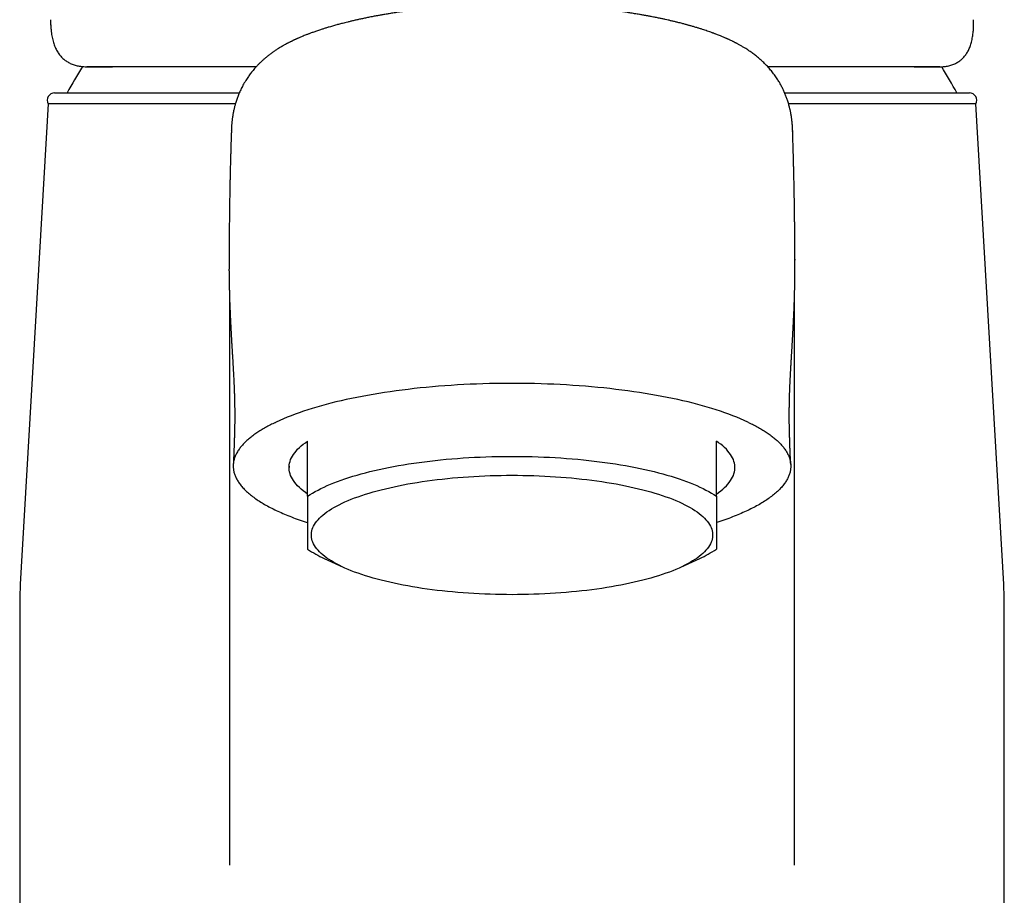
# Model space of a CAD drawing. Header units: millimetres. Extents: x 8 to 597, y 12 to 456.
# Tile 6 of 8: x 286 to 338, y 365 to 413. Entities that reach past the tile are written whole.
import ezdxf

# ---------------------------------------------------------------- set-up
doc = ezdxf.new("R2010")
doc.units = ezdxf.units.MM

msp = doc.modelspace()

# ---------------------------------------------------------------- linework, layer by layer
at = {"color": 7, "linetype": 'Continuous', "lineweight": 30}
for p, q in [((336.848, 412.515), (336.848, 412.595)), ((336.848, 412.31), (336.848, 412.335)), ((289.114, 410.062), (290.489, 410.062)), ((333.648, 410.062), (335.023, 410.062)), ((287.378, 408.653), (297.319, 408.653)), ((326.681, 408.653), (336.622, 408.653)), ((287.024, 408.066), (285.533, 382.228)), ((297.108, 408.066), (287.024, 408.066)), ((336.976, 408.066), (326.891, 408.066)), ((338.467, 382.228), (336.976, 408.066)), ((296.897, 406.654), (296.894, 406.586)), ((296.774, 399.62), (296.774, 399.173)), ((296.777, 399.678), (296.777, 399.62)), ((327.218, 399.709), (327.218, 399.663)), ((296.785, 398.033), (296.785, 367.11)), ((327.215, 367.11), (327.215, 398.032)), ((299.269, 390.925), (299.311, 390.946)), ((324.731, 390.925), (324.689, 390.946)), ((301, 386.956), (301, 389.922)), ((323, 386.956), (323, 389.922)), ((300, 388.567), (300, 388.496)), ((324, 388.496), (324, 388.567)), ((301.896, 383.604), (302.906, 383.135)), ((321.094, 383.135), (322.104, 383.604)), ((285.5, 381.077), (285.5, 335.853)), ((338.5, 335.853), (338.5, 381.077))]:
    msp.add_line(p, q, dxfattribs=at)
at = {"color": 7, "linetype": 'Continuous', "lineweight": 30, "flags": 128}
for points in [[(327.227, 399.186), (327.226, 399.275), (327.226, 399.581), (327.226, 399.709)], [(324.689, 390.946), (324.5, 391.032), (324.304, 391.118), (324.102, 391.202), (323.893, 391.285), (323.678, 391.366), (323.457, 391.446), (323.23, 391.524), (322.996, 391.6), (322.757, 391.675), (322.512, 391.749), (322.261, 391.82), (322.004, 391.89), (321.743, 391.958), (321.476, 392.024), (321.204, 392.089), (320.927, 392.151), (320.645, 392.212), (320.358, 392.27), (320.068, 392.327), (319.772, 392.382), (319.473, 392.434), (319.169, 392.485), (318.862, 392.533), (318.551, 392.579), (318.237, 392.623), (317.919, 392.665), (317.598, 392.705), (317.274, 392.742), (316.947, 392.778), (316.617, 392.811), (316.285, 392.841), (315.951, 392.87), (315.615, 392.896), (315.276, 392.919), (314.936, 392.941), (314.594, 392.96), (314.251, 392.977), (313.907, 392.991), (313.562, 393.003), (313.216, 393.012), (312.869, 393.02), (312.521, 393.024), (312.174, 393.027), (311.826, 393.027), (311.479, 393.024), (311.131, 393.02), (310.784, 393.012), (310.438, 393.003), (310.093, 392.991), (309.749, 392.977), (309.406, 392.96), (309.064, 392.941), (308.724, 392.919), (308.385, 392.896), (308.049, 392.87), (307.715, 392.841), (307.383, 392.811), (307.053, 392.778), (306.726, 392.742), (306.402, 392.705), (306.081, 392.665), (305.763, 392.623), (305.449, 392.579), (305.138, 392.533), (304.831, 392.485), (304.527, 392.434), (304.228, 392.382), (303.932, 392.327), (303.642, 392.27), (303.355, 392.212), (303.073, 392.151), (302.796, 392.089), (302.524, 392.024), (302.257, 391.958), (301.996, 391.89), (301.739, 391.82), (301.488, 391.749), (301.243, 391.675), (301.004, 391.6), (300.77, 391.524), (300.543, 391.446), (300.322, 391.366), (300.107, 391.285), (299.898, 391.202), (299.696, 391.118), (299.5, 391.032), (299.311, 390.946)], [(301, 387.07), (300.877, 387.157), (300.761, 387.245), (300.654, 387.334), (300.554, 387.424), (300.462, 387.515), (300.379, 387.606), (300.304, 387.698), (300.237, 387.791), (300.178, 387.884), (300.127, 387.977), (300.085, 388.071), (300.052, 388.165), (300.026, 388.26), (300.009, 388.354), (300.001, 388.449), (300.001, 388.543), (300.009, 388.638), (300.026, 388.732), (300.052, 388.827), (300.085, 388.921), (300.127, 389.015), (300.178, 389.108), (300.237, 389.201), (300.304, 389.294), (300.379, 389.386), (300.462, 389.477), (300.554, 389.568), (300.654, 389.658), (300.761, 389.747), (300.877, 389.835), (301, 389.922)], [(323, 387.07), (323.123, 387.157), (323.239, 387.245), (323.346, 387.334), (323.446, 387.424), (323.538, 387.515), (323.621, 387.606), (323.696, 387.698), (323.763, 387.791), (323.822, 387.884), (323.873, 387.977), (323.915, 388.071), (323.948, 388.165), (323.974, 388.26), (323.991, 388.354), (323.999, 388.449), (323.999, 388.543), (323.991, 388.638), (323.974, 388.732), (323.948, 388.827), (323.915, 388.921), (323.873, 389.015), (323.822, 389.108), (323.763, 389.201), (323.696, 389.294), (323.621, 389.386), (323.538, 389.477), (323.446, 389.568), (323.346, 389.658), (323.239, 389.747), (323.123, 389.835), (323, 389.922)], [(301, 386.956), (301.129, 387.04), (301.265, 387.124), (301.408, 387.207), (301.559, 387.288), (301.716, 387.368), (301.881, 387.448), (302.053, 387.525), (302.231, 387.602), (302.416, 387.677), (302.607, 387.75), (302.805, 387.822), (303.009, 387.893), (303.219, 387.962), (303.435, 388.029), (303.657, 388.094), (303.885, 388.158), (304.118, 388.22), (304.356, 388.28), (304.6, 388.339), (304.848, 388.395), (305.102, 388.449), (305.36, 388.502), (305.623, 388.552), (305.89, 388.601), (306.161, 388.647), (306.436, 388.691), (306.715, 388.733), (306.998, 388.773), (307.284, 388.811), (307.573, 388.846), (307.865, 388.879), (308.16, 388.91), (308.457, 388.939), (308.757, 388.965), (309.059, 388.989), (309.364, 389.011), (309.67, 389.03), (309.977, 389.047), (310.286, 389.061), (310.596, 389.073), (310.907, 389.083), (311.219, 389.09), (311.531, 389.095), (311.844, 389.098), (312.156, 389.098), (312.469, 389.095), (312.781, 389.09), (313.093, 389.083), (313.404, 389.073), (313.714, 389.061), (314.023, 389.047), (314.33, 389.03), (314.636, 389.011), (314.941, 388.989), (315.243, 388.965), (315.543, 388.939), (315.84, 388.91), (316.135, 388.879), (316.427, 388.846), (316.716, 388.811), (317.002, 388.773), (317.285, 388.733), (317.564, 388.691), (317.839, 388.647), (318.11, 388.601), (318.377, 388.552), (318.64, 388.502), (318.898, 388.449), (319.152, 388.395), (319.4, 388.339), (319.644, 388.28), (319.882, 388.22), (320.115, 388.158), (320.343, 388.094), (320.565, 388.029), (320.781, 387.962), (320.991, 387.893), (321.195, 387.822), (321.393, 387.75), (321.584, 387.677), (321.769, 387.602), (321.947, 387.525), (322.119, 387.448), (322.284, 387.368), (322.441, 387.288), (322.592, 387.207), (322.735, 387.124), (322.871, 387.04), (323, 386.956)], [(312, 381.656), (311.705, 381.657), (311.41, 381.661), (311.116, 381.667), (310.822, 381.675), (310.529, 381.686), (310.238, 381.699), (309.947, 381.715), (309.658, 381.733), (309.371, 381.753), (309.086, 381.775), (308.803, 381.8), (308.523, 381.827), (308.245, 381.857), (307.969, 381.888), (307.697, 381.922), (307.428, 381.958), (307.163, 381.996), (306.901, 382.037), (306.643, 382.079), (306.388, 382.124), (306.139, 382.17), (305.893, 382.219), (305.652, 382.27), (305.416, 382.322), (305.184, 382.377), (304.958, 382.433), (304.737, 382.491), (304.521, 382.551), (304.311, 382.613), (304.107, 382.676), (303.909, 382.741), (303.716, 382.807), (303.53, 382.875), (303.35, 382.945), (303.177, 383.016), (303.01, 383.088), (302.85, 383.162), (302.696, 383.237), (302.55, 383.313), (302.411, 383.39), (302.279, 383.469), (302.154, 383.548), (302.036, 383.629), (301.926, 383.71), (301.824, 383.792), (301.729, 383.875), (301.641, 383.959), (301.562, 384.044), (301.49, 384.129), (301.426, 384.215), (301.37, 384.301), (301.322, 384.387), (301.282, 384.474), (301.249, 384.561), (301.225, 384.649), (301.209, 384.736), (301.201, 384.824), (301.201, 384.912), (301.209, 384.999), (301.225, 385.087), (301.249, 385.175), (301.282, 385.262), (301.322, 385.349), (301.37, 385.435), (301.426, 385.521), (301.49, 385.607), (301.562, 385.692), (301.641, 385.777), (301.729, 385.86), (301.824, 385.943), (301.926, 386.026), (302.036, 386.107), (302.154, 386.188), (302.279, 386.267), (302.411, 386.345), (302.55, 386.423), (302.696, 386.499), (302.85, 386.574), (303.01, 386.648), (303.177, 386.72), (303.35, 386.791), (303.53, 386.861), (303.716, 386.929), (303.909, 386.995), (304.107, 387.06), (304.311, 387.123), (304.521, 387.185), (304.737, 387.245), (304.958, 387.303), (305.184, 387.359), (305.416, 387.414), (305.652, 387.466), (305.893, 387.517), (306.139, 387.565), (306.388, 387.612), (306.643, 387.657), (306.901, 387.699), (307.163, 387.739), (307.428, 387.778), (307.697, 387.814), (307.969, 387.848), (308.245, 387.879), (308.523, 387.909), (308.803, 387.936), (309.086, 387.96), (309.371, 387.983), (309.658, 388.003), (309.947, 388.021), (310.238, 388.037), (310.529, 388.05), (310.822, 388.06), (311.116, 388.069), (311.41, 388.075), (311.705, 388.078), (312, 388.08), (312.295, 388.078), (312.59, 388.075), (312.884, 388.069), (313.178, 388.06), (313.471, 388.05), (313.762, 388.037), (314.053, 388.021), (314.342, 388.003), (314.629, 387.983), (314.914, 387.96), (315.197, 387.936), (315.477, 387.909), (315.755, 387.879), (316.031, 387.848), (316.303, 387.814), (316.572, 387.778), (316.837, 387.739), (317.099, 387.699), (317.357, 387.657), (317.612, 387.612), (317.861, 387.565), (318.107, 387.517), (318.348, 387.466), (318.584, 387.414), (318.816, 387.359), (319.042, 387.303), (319.263, 387.245), (319.479, 387.185), (319.689, 387.123), (319.893, 387.06), (320.091, 386.995), (320.284, 386.929), (320.47, 386.861), (320.65, 386.791), (320.823, 386.72), (320.99, 386.648), (321.15, 386.574), (321.304, 386.499), (321.45, 386.423), (321.589, 386.345), (321.721, 386.267), (321.846, 386.188), (321.964, 386.107), (322.074, 386.026), (322.176, 385.943), (322.271, 385.86), (322.359, 385.777), (322.438, 385.692), (322.51, 385.607), (322.574, 385.521), (322.63, 385.435), (322.678, 385.349), (322.718, 385.262), (322.751, 385.175), (322.775, 385.087), (322.791, 384.999), (322.799, 384.912), (322.799, 384.824), (322.791, 384.736), (322.775, 384.649), (322.751, 384.561), (322.718, 384.474), (322.678, 384.387), (322.63, 384.301), (322.574, 384.215), (322.51, 384.129), (322.438, 384.044), (322.359, 383.959), (322.271, 383.875), (322.176, 383.792), (322.074, 383.71), (321.964, 383.629), (321.846, 383.548), (321.721, 383.469), (321.589, 383.39), (321.45, 383.313), (321.304, 383.237), (321.15, 383.162), (320.99, 383.088), (320.823, 383.016), (320.65, 382.945), (320.47, 382.875), (320.284, 382.807), (320.091, 382.741), (319.893, 382.676), (319.689, 382.613), (319.479, 382.551), (319.263, 382.491), (319.042, 382.433), (318.816, 382.377), (318.584, 382.322), (318.348, 382.27), (318.107, 382.219), (317.861, 382.17), (317.612, 382.124), (317.357, 382.079), (317.099, 382.037), (316.837, 381.996), (316.572, 381.958), (316.303, 381.922), (316.031, 381.888), (315.755, 381.857), (315.477, 381.827), (315.197, 381.8), (314.914, 381.775), (314.629, 381.753), (314.342, 381.733), (314.053, 381.715), (313.762, 381.699), (313.471, 381.686), (313.178, 381.675), (312.884, 381.667), (312.59, 381.661), (312.295, 381.657), (312, 381.656)]]:
    msp.add_lwpolyline(points, dxfattribs=at)
at = {"color": 7, "linetype": 'Continuous', "lineweight": 30}
for centre, radius, start, end in [((331.636, 384.158), 50, 148.7785, 150.6663), ((292.364, 384.158), 50, 29.3337, 31.2088), ((287.378, 408.253), 0.4, 90, 207.8268), ((336.622, 408.253), 0.4, 332.1732, 90), ((304.505, 389.343), 6.304, 236.2215, 245.5531), ((319.39, 389.532), 6.519, 294.6015, 303.6239), ((305.5, 381.077), 20, 176.6981, 180), ((318.5, 381.077), 20, 0, 3.3019)]:
    msp.add_arc(centre, radius, start, end, dxfattribs=at)
for points, knots in [([(323.288, 411.695), (323.248, 411.711), (323.174, 411.742), (323.069, 411.782), (322.984, 411.815), (322.917, 411.841), (322.863, 411.861), (322.816, 411.878), (322.742, 411.905), (322.641, 411.941), (322.514, 411.985), (322.384, 412.028), (322.248, 412.073), (322.099, 412.12), (321.964, 412.162), (321.851, 412.196), (321.763, 412.222), (321.677, 412.247), (321.597, 412.27), (321.524, 412.29), (321.461, 412.307), (321.4, 412.324), (321.331, 412.343), (321.248, 412.365), (321.151, 412.391), (321.044, 412.418), (320.908, 412.452), (320.752, 412.491), (320.579, 412.532), (320.413, 412.57), (320.25, 412.606), (320.109, 412.637), (319.986, 412.663), (319.884, 412.684), (319.777, 412.706), (319.667, 412.728), (319.555, 412.75), (319.449, 412.77), (319.354, 412.788), (319.273, 412.803), (319.208, 412.815), (319.153, 412.825), (319.097, 412.835), (319.031, 412.847), (318.951, 412.861), (318.851, 412.878), (318.733, 412.897), (318.603, 412.919), (318.469, 412.94), (318.335, 412.961), (318.081, 412.999), (317.704, 413.053), (317.2, 413.117), (316.694, 413.174), (316.189, 413.225), (315.688, 413.27), (315.199, 413.307), (314.79, 413.334), (314.46, 413.352), (314.207, 413.365), (313.958, 413.377), (313.714, 413.386), (313.476, 413.395), (313.244, 413.401), (313.042, 413.406), (312.875, 413.41), (312.746, 413.412), (312.637, 413.414), (312.554, 413.415), (312.481, 413.416), (312.404, 413.416), (312.301, 413.417), (312.174, 413.418), (312.043, 413.418), (311.916, 413.418), (311.805, 413.418), (311.705, 413.417), (311.623, 413.416), (311.562, 413.416), (311.518, 413.415), (311.465, 413.415), (311.386, 413.414), (311.263, 413.412), (311.104, 413.409), (310.908, 413.405), (310.702, 413.4), (310.492, 413.394), (310.281, 413.386), (310.053, 413.377), (309.807, 413.366), (309.545, 413.353), (309.268, 413.337), (308.915, 413.315), (308.5, 413.285), (308.034, 413.246), (307.595, 413.204), (307.181, 413.16), (306.796, 413.116), (306.439, 413.071), (306.109, 413.026), (305.804, 412.982), (305.528, 412.94), (305.28, 412.9), (305.057, 412.862), (304.888, 412.832), (304.765, 412.81), (304.676, 412.794), (304.577, 412.775), (304.459, 412.753), (304.301, 412.722), (304.111, 412.683), (303.9, 412.639), (303.696, 412.595), (303.505, 412.551), (303.326, 412.509), (303.16, 412.469), (303.012, 412.433), (302.883, 412.4), (302.772, 412.37), (302.667, 412.342), (302.558, 412.313), (302.447, 412.282), (302.333, 412.25), (302.223, 412.218), (302.117, 412.186), (302.022, 412.157), (301.937, 412.131), (301.858, 412.107), (301.776, 412.08), (301.682, 412.05), (301.58, 412.016), (301.477, 411.982), (301.378, 411.947), (301.285, 411.914), (301.196, 411.882), (301.121, 411.855), (301.054, 411.83), (300.988, 411.805), (300.908, 411.774), (300.814, 411.737), (300.747, 411.71), (300.712, 411.695)], [0, 0, 0, 0, 0.007348, 0.013536, 0.018567, 0.022444, 0.025279, 0.027941, 0.030612, 0.03797, 0.045373, 0.052233, 0.059669, 0.068039, 0.076647, 0.081473, 0.086155, 0.090659, 0.094974, 0.098788, 0.101949, 0.104717, 0.108311, 0.112561, 0.117466, 0.123025, 0.128782, 0.137712, 0.146152, 0.154104, 0.161648, 0.169509, 0.174136, 0.178916, 0.18385, 0.188937, 0.194178, 0.199159, 0.203454, 0.207063, 0.209987, 0.212227, 0.214498, 0.217428, 0.221018, 0.225266, 0.230697, 0.236547, 0.242374, 0.248178, 0.253958, 0.275157, 0.296146, 0.316896, 0.337381, 0.357474, 0.376824, 0.395401, 0.405474, 0.415317, 0.424933, 0.434328, 0.443503, 0.452463, 0.461018, 0.466766, 0.471713, 0.47586, 0.479203, 0.481255, 0.484225, 0.488148, 0.493015, 0.49883, 0.503104, 0.507625, 0.511523, 0.514647, 0.517002, 0.518587, 0.519654, 0.523145, 0.52755, 0.533889, 0.541401, 0.550083, 0.557518, 0.565638, 0.574444, 0.583938, 0.594124, 0.605005, 0.616205, 0.635534, 0.654046, 0.671716, 0.688522, 0.704447, 0.71922, 0.733124, 0.746141, 0.758227, 0.768868, 0.778686, 0.787639, 0.791521, 0.795209, 0.79955, 0.804941, 0.811384, 0.821124, 0.83128, 0.840948, 0.850126, 0.858811, 0.867002, 0.874597, 0.880776, 0.8864, 0.891508, 0.896906, 0.902979, 0.908462, 0.9146, 0.920517, 0.925622, 0.93004, 0.934192, 0.938485, 0.943592, 0.949603, 0.955499, 0.96091, 0.966391, 0.971399, 0.976365, 0.979315, 0.983153, 0.987878, 0.993493, 1, 1, 1, 1]), ([(287.157, 412.587), (287.157, 412.578), (287.157, 412.52), (287.16, 412.422), (287.166, 412.33), (287.168, 412.292)], [0, 0, 0, 0, 0.090815, 0.624995, 1, 1, 1, 1]), ([(336.848, 412.347), (336.849, 412.393), (336.85, 412.447), (336.849, 412.499), (336.849, 412.508)], [0, 0, 0, 0, 0.833058, 1, 1, 1, 1]), ([(287.167, 412.293), (287.168, 412.285), (287.172, 412.209), (287.177, 412.131), (287.186, 412.06), (287.186, 412.059)], [0, 0, 0, 0, 0.092266, 0.986018, 1, 1, 1, 1]), ([(287.186, 412.059), (287.19, 412.025), (287.198, 411.937), (287.218, 411.801), (287.244, 411.652), (287.276, 411.51), (287.314, 411.373), (287.356, 411.245), (287.404, 411.124), (287.457, 411.01), (287.514, 410.903), (287.576, 410.804), (287.643, 410.711), (287.714, 410.625), (287.789, 410.546), (287.868, 410.473), (287.952, 410.406), (288.038, 410.346), (288.129, 410.292), (288.224, 410.244), (288.323, 410.201), (288.427, 410.163), (288.535, 410.132), (288.649, 410.106), (288.767, 410.086), (288.891, 410.072), (289.006, 410.064), (289.08, 410.064), (289.11, 410.064)], [0, 0, 0, 0, 0.029609, 0.075192, 0.120621, 0.165604, 0.209812, 0.252893, 0.294556, 0.335471, 0.375235, 0.413916, 0.451638, 0.48856, 0.524864, 0.560775, 0.595512, 0.630162, 0.665138, 0.700574, 0.736608, 0.773364, 0.810958, 0.849482, 0.889001, 0.929542, 0.971085, 1, 1, 1, 1]), ([(335.026, 410.063), (335.062, 410.063), (335.143, 410.063), (335.265, 410.073), (335.389, 410.089), (335.507, 410.112), (335.62, 410.141), (335.727, 410.177), (335.829, 410.218), (335.925, 410.266), (336.016, 410.319), (336.102, 410.378), (336.183, 410.442), (336.259, 410.512), (336.33, 410.586), (336.395, 410.666), (336.457, 410.751), (336.514, 410.842), (336.567, 410.939), (336.616, 411.043), (336.66, 411.153), (336.7, 411.27), (336.736, 411.395), (336.766, 411.526), (336.792, 411.664), (336.813, 411.808), (336.828, 411.946), (336.835, 412.037), (336.837, 412.076)], [0, 0, 0, 0, 0.035577, 0.078818, 0.120545, 0.160987, 0.200349, 0.238549, 0.27574, 0.312103, 0.347832, 0.383126, 0.418214, 0.452244, 0.486457, 0.521174, 0.556565, 0.592794, 0.630009, 0.668333, 0.707849, 0.748581, 0.790481, 0.833422, 0.877206, 0.92159, 0.966322, 1, 1, 1, 1]), ([(336.838, 412.08), (336.838, 412.086), (336.844, 412.16), (336.848, 412.237), (336.848, 412.308), (336.848, 412.31)], [0, 0, 0, 0, 0.070024, 0.970168, 1, 1, 1, 1]), ([(300.712, 411.695), (300.68, 411.682), (300.622, 411.658), (300.543, 411.624), (300.479, 411.596), (300.426, 411.573), (300.381, 411.552), (300.34, 411.534), (300.3, 411.515), (300.26, 411.496), (300.219, 411.477), (300.179, 411.458), (300.141, 411.439), (300.102, 411.42), (300.059, 411.398), (300.011, 411.374), (299.963, 411.349), (299.92, 411.327), (299.883, 411.307), (299.847, 411.288), (299.805, 411.265), (299.753, 411.236), (299.7, 411.206), (299.651, 411.178), (299.612, 411.155), (299.574, 411.133), (299.53, 411.107), (299.471, 411.07), (299.4, 411.026), (299.325, 410.978), (299.254, 410.931), (299.188, 410.886), (299.121, 410.838), (299.052, 410.789), (298.981, 410.736), (298.913, 410.684), (298.829, 410.618), (298.731, 410.537), (298.62, 410.442), (298.512, 410.343), (298.405, 410.24), (298.297, 410.131), (298.196, 410.021), (298.104, 409.917), (298.023, 409.82), (297.948, 409.725), (297.876, 409.629), (297.806, 409.532), (297.736, 409.429), (297.664, 409.316), (297.589, 409.192), (297.519, 409.067), (297.456, 408.945), (297.398, 408.828), (297.33, 408.68), (297.257, 408.504), (297.181, 408.297), (297.128, 408.129), (297.092, 408.004), (297.069, 407.919), (297.047, 407.831), (297.026, 407.737), (297.005, 407.639), (296.988, 407.549), (296.974, 407.473), (296.965, 407.415), (296.958, 407.369), (296.952, 407.328), (296.945, 407.283), (296.939, 407.233), (296.932, 407.177), (296.926, 407.125), (296.922, 407.081), (296.918, 407.046), (296.915, 407.008), (296.911, 406.965), (296.907, 406.914), (296.903, 406.854), (296.899, 406.786), (296.895, 406.71), (296.893, 406.657), (296.892, 406.629)], [0, 0, 0, 0, 0.012424, 0.022897, 0.031415, 0.038375, 0.044509, 0.049832, 0.055157, 0.060736, 0.066676, 0.072252, 0.077435, 0.08262, 0.089073, 0.09569, 0.103157, 0.109608, 0.114492, 0.119143, 0.125408, 0.132993, 0.142189, 0.149369, 0.154946, 0.160066, 0.166319, 0.175164, 0.18721, 0.199187, 0.210481, 0.221048, 0.230881, 0.24332, 0.254633, 0.265949, 0.277678, 0.296901, 0.316602, 0.336301, 0.356127, 0.377273, 0.398824, 0.417123, 0.433929, 0.450422, 0.466795, 0.483097, 0.500039, 0.518585, 0.539931, 0.560775, 0.580267, 0.599602, 0.618866, 0.65401, 0.689076, 0.724083, 0.738976, 0.753213, 0.767488, 0.784528, 0.80235, 0.819162, 0.832188, 0.842915, 0.850296, 0.857882, 0.86603, 0.87557, 0.886524, 0.897776, 0.904992, 0.911932, 0.918943, 0.927731, 0.93852, 0.95105, 0.965485, 0.981807, 1, 1, 1, 1]), ([(327.108, 406.629), (327.107, 406.654), (327.105, 406.701), (327.102, 406.766), (327.099, 406.822), (327.096, 406.869), (327.094, 406.906), (327.091, 406.936), (327.089, 406.961), (327.086, 407.003), (327.08, 407.066), (327.072, 407.144), (327.063, 407.223), (327.052, 407.304), (327.039, 407.391), (327.025, 407.478), (327.011, 407.558), (326.997, 407.629), (326.984, 407.693), (326.97, 407.756), (326.954, 407.823), (326.934, 407.905), (326.909, 408.002), (326.877, 408.11), (326.836, 408.242), (326.783, 408.397), (326.713, 408.576), (326.639, 408.75), (326.57, 408.896), (326.51, 409.011), (326.464, 409.097), (326.416, 409.184), (326.362, 409.274), (326.303, 409.37), (326.211, 409.51), (326.087, 409.684), (325.923, 409.89), (325.745, 410.092), (325.556, 410.284), (325.361, 410.464), (325.168, 410.625), (325.003, 410.752), (324.866, 410.85), (324.755, 410.927), (324.639, 411.004), (324.535, 411.069), (324.447, 411.122), (324.375, 411.165), (324.304, 411.206), (324.233, 411.245), (324.172, 411.279), (324.123, 411.305), (324.083, 411.326), (324.043, 411.347), (323.997, 411.371), (323.95, 411.395), (323.908, 411.416), (323.855, 411.442), (323.787, 411.475), (323.718, 411.507), (323.663, 411.533), (323.62, 411.552), (323.575, 411.573), (323.522, 411.596), (323.459, 411.624), (323.38, 411.657), (323.32, 411.682), (323.288, 411.695)], [0, 0, 0, 0, 0.016473, 0.030815, 0.043011, 0.053044, 0.060903, 0.066604, 0.071528, 0.076468, 0.092096, 0.108665, 0.121989, 0.136934, 0.153713, 0.170055, 0.184313, 0.196799, 0.207781, 0.218379, 0.229814, 0.242486, 0.260981, 0.279367, 0.29751, 0.32803, 0.35823, 0.388214, 0.417073, 0.431645, 0.445937, 0.460023, 0.474592, 0.490709, 0.508216, 0.544497, 0.579594, 0.61574, 0.653844, 0.687768, 0.722217, 0.753935, 0.770799, 0.788558, 0.807196, 0.825797, 0.836603, 0.847131, 0.858483, 0.868625, 0.878413, 0.885576, 0.889756, 0.895656, 0.902934, 0.909682, 0.915635, 0.920801, 0.93237, 0.943915, 0.949503, 0.955252, 0.961492, 0.968258, 0.976656, 0.987233, 1, 1, 1, 1]), ([(298.237, 410.064), (298.092, 410.064), (297.738, 410.064), (297.187, 410.064), (296.583, 410.064), (295.993, 410.064), (295.418, 410.064), (294.878, 410.064), (294.371, 410.064), (293.896, 410.064), (293.433, 410.063), (292.983, 410.063), (292.546, 410.063), (292.16, 410.063), (291.82, 410.063), (291.5, 410.063), (291.168, 410.063), (290.828, 410.063), (290.503, 410.063), (290.192, 410.063), (289.898, 410.062), (289.619, 410.062), (289.356, 410.062), (289.194, 410.062), (289.114, 410.062)], [0, 0, 0, 0, 0.035104, 0.08626, 0.137842, 0.189449, 0.241056, 0.292638, 0.339208, 0.385787, 0.432357, 0.479588, 0.526828, 0.574059, 0.609645, 0.64523, 0.689253, 0.733276, 0.777611, 0.821963, 0.866314, 0.910649, 0.955324, 1, 1, 1, 1]), ([(335.023, 410.062), (334.942, 410.062), (334.781, 410.062), (334.514, 410.062), (334.231, 410.062), (333.928, 410.063), (333.606, 410.063), (333.266, 410.063), (332.908, 410.063), (332.567, 410.063), (332.248, 410.063), (331.921, 410.063), (331.549, 410.063), (331.126, 410.063), (330.688, 410.063), (330.233, 410.064), (329.762, 410.064), (329.276, 410.064), (328.773, 410.064), (328.255, 410.064), (327.767, 410.064), (327.314, 410.064), (326.812, 410.064), (326.298, 410.064), (325.914, 410.064), (325.766, 410.064)], [0, 0, 0, 0, 0.045423, 0.090865, 0.136307, 0.181731, 0.227493, 0.273274, 0.319054, 0.364817, 0.398293, 0.431769, 0.476643, 0.521525, 0.566399, 0.611744, 0.657099, 0.702444, 0.74827, 0.794106, 0.839932, 0.874496, 0.909059, 0.964945, 1, 1, 1, 1]), ([(296.894, 406.586), (296.892, 406.513), (296.887, 406.37), (296.88, 406.163), (296.874, 405.967), (296.869, 405.799), (296.864, 405.652), (296.861, 405.523), (296.857, 405.397), (296.854, 405.284), (296.851, 405.188), (296.849, 405.098), (296.846, 404.993), (296.842, 404.863), (296.838, 404.71), (296.834, 404.544), (296.83, 404.367), (296.826, 404.183), (296.822, 404.018), (296.819, 403.876), (296.817, 403.764), (296.815, 403.664), (296.813, 403.58), (296.812, 403.512), (296.811, 403.461), (296.81, 403.417), (296.809, 403.364), (296.807, 403.286), (296.805, 403.175), (296.803, 403.039), (296.8, 402.891), (296.798, 402.732), (296.796, 402.572), (296.793, 402.415), (296.791, 402.275), (296.79, 402.139), (296.788, 401.998), (296.786, 401.856), (296.785, 401.714), (296.784, 401.586), (296.783, 401.482), (296.782, 401.407), (296.781, 401.355), (296.781, 401.303), (296.78, 401.242), (296.78, 401.166), (296.779, 401.058), (296.778, 400.921), (296.777, 400.761), (296.776, 400.594), (296.776, 400.424), (296.775, 400.258), (296.775, 400.121), (296.775, 400.032), (296.775, 399.986), (296.775, 399.962), (296.774, 399.929), (296.774, 399.879), (296.774, 399.806), (296.774, 399.737), (296.774, 399.692), (296.774, 399.678)], [0, 0, 0, 0, 0.031357, 0.061363, 0.088906, 0.115242, 0.13343, 0.151994, 0.170812, 0.187319, 0.200486, 0.21216, 0.226108, 0.245394, 0.26777, 0.291749, 0.316955, 0.343391, 0.371056, 0.387934, 0.404534, 0.418911, 0.430954, 0.440664, 0.448042, 0.453185, 0.459291, 0.470936, 0.486795, 0.506867, 0.529265, 0.550221, 0.57532, 0.597766, 0.617558, 0.635773, 0.655878, 0.678139, 0.697142, 0.716852, 0.733052, 0.742091, 0.748884, 0.755519, 0.764223, 0.775002, 0.78786, 0.810764, 0.833705, 0.856527, 0.882297, 0.906356, 0.927751, 0.941003, 0.944693, 0.94804, 0.951808, 0.960915, 0.974332, 0.992117, 1, 1, 1, 1]), ([(327.109, 406.587), (327.109, 406.591), (327.109, 406.613), (327.106, 406.634), (327.104, 406.651)], [0, 0, 0, 0, 0.189755, 1, 1, 1, 1]), ([(327.226, 399.663), (327.226, 399.672), (327.226, 399.702), (327.226, 399.751), (327.226, 399.799), (327.226, 399.831), (327.226, 399.866), (327.226, 399.92), (327.225, 399.988), (327.225, 400.061), (327.225, 400.147), (327.225, 400.247), (327.225, 400.356), (327.224, 400.475), (327.224, 400.598), (327.223, 400.728), (327.222, 400.857), (327.221, 400.992), (327.22, 401.135), (327.219, 401.262), (327.219, 401.363), (327.218, 401.436), (327.217, 401.507), (327.216, 401.587), (327.216, 401.684), (327.214, 401.799), (327.212, 401.976), (327.21, 402.197), (327.206, 402.447), (327.203, 402.667), (327.2, 402.864), (327.197, 403.044), (327.194, 403.204), (327.192, 403.343), (327.189, 403.456), (327.187, 403.561), (327.185, 403.669), (327.183, 403.788), (327.18, 403.919), (327.177, 404.067), (327.173, 404.238), (327.168, 404.436), (327.164, 404.617), (327.16, 404.772), (327.157, 404.895), (327.154, 405.015), (327.151, 405.121), (327.149, 405.201), (327.147, 405.26), (327.146, 405.311), (327.144, 405.369), (327.142, 405.442), (327.139, 405.529), (327.136, 405.629), (327.132, 405.763), (327.128, 405.918), (327.122, 406.086), (327.118, 406.23), (327.114, 406.352), (327.11, 406.463), (327.108, 406.54), (327.106, 406.582), (327.106, 406.587)], [0, 0, 0, 0, 0.005493, 0.020053, 0.030514, 0.034251, 0.037044, 0.047683, 0.057811, 0.068111, 0.079632, 0.095028, 0.110982, 0.126019, 0.14587, 0.163863, 0.181644, 0.200892, 0.221608, 0.242739, 0.254852, 0.265019, 0.274025, 0.285262, 0.299124, 0.315612, 0.334726, 0.374882, 0.410598, 0.441879, 0.469051, 0.494597, 0.519041, 0.537815, 0.553854, 0.567719, 0.582937, 0.599924, 0.618682, 0.639242, 0.663578, 0.691904, 0.724226, 0.740852, 0.758369, 0.77661, 0.792203, 0.80382, 0.810927, 0.817296, 0.825687, 0.836102, 0.848542, 0.863008, 0.87878, 0.905681, 0.929677, 0.950768, 0.967143, 0.9817, 0.998174, 1, 1, 1, 1]), ([(296.774, 399.084), (296.774, 399.087), (296.774, 399.121), (296.774, 399.148), (296.774, 399.173)], [0, 0, 0, 0, 0.07319, 1, 1, 1, 1]), ([(327.225, 398.775), (327.225, 398.842), (327.226, 398.997), (327.226, 399.117), (327.226, 399.186)], [0, 0, 0, 0, 0.427088, 1, 1, 1, 1]), ([(296.774, 399.084), (296.774, 399.056), (296.774, 398.998), (296.774, 398.912), (296.775, 398.828), (296.775, 398.743), (296.775, 398.663), (296.776, 398.594), (296.777, 398.536), (296.777, 398.479), (296.778, 398.425), (296.779, 398.373), (296.779, 398.324), (296.78, 398.275), (296.781, 398.224), (296.782, 398.167), (296.783, 398.102), (296.785, 398.032), (296.786, 397.959), (296.788, 397.877), (296.791, 397.789), (296.793, 397.694), (296.796, 397.601), (296.799, 397.487), (296.804, 397.351), (296.81, 397.189), (296.817, 397.022), (296.824, 396.847), (296.832, 396.675), (296.84, 396.497), (296.849, 396.333), (296.856, 396.188), (296.861, 396.091), (296.864, 396.036), (296.867, 395.985), (296.869, 395.943), (296.871, 395.906), (296.873, 395.863), (296.876, 395.808), (296.88, 395.748), (296.883, 395.691), (296.886, 395.641), (296.888, 395.591), (296.892, 395.523), (296.897, 395.44), (296.902, 395.35), (296.907, 395.26), (296.913, 395.16), (296.919, 395.061), (296.924, 394.971), (296.929, 394.888), (296.934, 394.803), (296.94, 394.709), (296.946, 394.607), (296.952, 394.502), (296.958, 394.403), (296.964, 394.313), (296.969, 394.232), (296.973, 394.15), (296.979, 394.059), (296.985, 393.954), (296.991, 393.845), (296.997, 393.74), (297.002, 393.644), (297.008, 393.546), (297.014, 393.434), (297.019, 393.32), (297.025, 393.212), (297.029, 393.118), (297.033, 393.031), (297.037, 392.945), (297.041, 392.859), (297.044, 392.777), (297.047, 392.7), (297.05, 392.626), (297.052, 392.55), (297.055, 392.474), (297.057, 392.405), (297.059, 392.346), (297.061, 392.294), (297.062, 392.247), (297.063, 392.2), (297.064, 392.148), (297.066, 392.086), (297.067, 392.019), (297.069, 391.954), (297.07, 391.898), (297.07, 391.843), (297.071, 391.781), (297.072, 391.712), (297.073, 391.643), (297.074, 391.582), (297.074, 391.471), (297.075, 391.31), (297.074, 391.095), (297.073, 390.897), (297.07, 390.686), (297.065, 390.48), (297.059, 390.267), (297.054, 390.106), (297.05, 389.985), (297.048, 389.916), (297.045, 389.851), (297.043, 389.788), (297.041, 389.716), (297.039, 389.638), (297.036, 389.557), (297.034, 389.487), (297.032, 389.428), (297.03, 389.38), (297.028, 389.336), (297.027, 389.288), (297.025, 389.232), (297.022, 389.166), (297.019, 389.093), (297.016, 389.023), (297.013, 388.968), (297.011, 388.922), (297.009, 388.872), (297.005, 388.803), (297.001, 388.729), (296.998, 388.679), (296.996, 388.658)], [0, 0, 0, 0, 0.019549, 0.040386, 0.061843, 0.082888, 0.102455, 0.114471, 0.12586, 0.136415, 0.145952, 0.154479, 0.162517, 0.169611, 0.177034, 0.185586, 0.195385, 0.205727, 0.215903, 0.225854, 0.238612, 0.250359, 0.261657, 0.27309, 0.291112, 0.309275, 0.327414, 0.345531, 0.364283, 0.380983, 0.398623, 0.416068, 0.420894, 0.426589, 0.431719, 0.435527, 0.438524, 0.442512, 0.447639, 0.453874, 0.459166, 0.46347, 0.467712, 0.472861, 0.48175, 0.489581, 0.496905, 0.506479, 0.515212, 0.522593, 0.529559, 0.536426, 0.544382, 0.553202, 0.562118, 0.570933, 0.578209, 0.584593, 0.591362, 0.598788, 0.607238, 0.617457, 0.625826, 0.632988, 0.640888, 0.65, 0.660171, 0.66857, 0.675997, 0.682554, 0.689474, 0.696447, 0.703098, 0.708734, 0.71453, 0.720386, 0.726733, 0.732102, 0.736466, 0.740322, 0.744086, 0.747284, 0.751172, 0.755984, 0.761602, 0.766652, 0.770686, 0.77421, 0.778985, 0.784617, 0.789818, 0.79429, 0.798263, 0.814462, 0.82983, 0.844878, 0.857415, 0.875578, 0.888959, 0.903727, 0.908588, 0.913374, 0.917582, 0.921692, 0.926172, 0.932155, 0.937752, 0.942689, 0.946611, 0.949663, 0.952632, 0.955704, 0.959571, 0.964153, 0.969561, 0.974858, 0.978752, 0.981091, 0.984539, 0.989412, 0.995698, 1, 1, 1, 1]), ([(327.004, 388.658), (327.002, 388.686), (326.998, 388.751), (326.993, 388.846), (326.988, 388.937), (326.985, 389.008), (326.982, 389.074), (326.979, 389.147), (326.975, 389.23), (326.972, 389.311), (326.97, 389.38), (326.968, 389.446), (326.965, 389.517), (326.962, 389.602), (326.96, 389.691), (326.957, 389.774), (326.954, 389.855), (326.952, 389.933), (326.949, 390.011), (326.947, 390.09), (326.944, 390.167), (326.942, 390.244), (326.939, 390.313), (326.937, 390.383), (326.935, 390.457), (326.934, 390.527), (326.933, 390.585), (326.931, 390.642), (326.93, 390.707), (326.929, 390.78), (326.928, 390.851), (326.927, 390.917), (326.927, 390.985), (326.926, 391.06), (326.926, 391.137), (326.925, 391.207), (326.925, 391.268), (326.925, 391.331), (326.925, 391.405), (326.926, 391.481), (326.926, 391.553), (326.927, 391.627), (326.928, 391.71), (326.929, 391.798), (326.93, 391.878), (326.931, 391.947), (326.933, 392.011), (326.934, 392.079), (326.936, 392.154), (326.938, 392.23), (326.94, 392.296), (326.941, 392.349), (326.943, 392.399), (326.944, 392.453), (326.946, 392.515), (326.949, 392.589), (326.952, 392.675), (326.956, 392.767), (326.959, 392.855), (326.962, 392.932), (326.965, 392.996), (326.968, 393.054), (326.971, 393.112), (326.974, 393.177), (326.977, 393.25), (326.981, 393.324), (326.984, 393.391), (326.987, 393.453), (326.991, 393.515), (326.994, 393.583), (326.999, 393.664), (327.003, 393.748), (327.008, 393.829), (327.012, 393.896), (327.015, 393.954), (327.018, 394.003), (327.021, 394.05), (327.024, 394.097), (327.027, 394.15), (327.03, 394.212), (327.035, 394.285), (327.04, 394.366), (327.044, 394.445), (327.048, 394.513), (327.052, 394.576), (327.056, 394.639), (327.06, 394.706), (327.064, 394.781), (327.069, 394.864), (327.075, 394.95), (327.079, 395.027), (327.083, 395.09), (327.086, 395.153), (327.091, 395.224), (327.095, 395.296), (327.099, 395.364), (327.102, 395.428), (327.106, 395.493), (327.11, 395.562), (327.114, 395.638), (327.118, 395.712), (327.122, 395.782), (327.126, 395.847), (327.129, 395.911), (327.133, 395.972), (327.135, 396.025), (327.138, 396.069), (327.14, 396.108), (327.142, 396.148), (327.149, 396.284), (327.16, 396.506), (327.174, 396.806), (327.186, 397.093), (327.195, 397.326), (327.201, 397.51), (327.206, 397.651), (327.209, 397.782), (327.212, 397.886), (327.214, 397.965), (327.215, 398.028), (327.217, 398.092), (327.218, 398.158), (327.219, 398.224), (327.22, 398.286), (327.221, 398.34), (327.222, 398.389), (327.222, 398.436), (327.223, 398.484), (327.223, 398.534), (327.224, 398.579), (327.224, 398.618), (327.224, 398.652), (327.225, 398.691), (327.225, 398.734), (327.225, 398.764), (327.225, 398.775)], [0, 0, 0, 0, 0.006252, 0.014787, 0.021863, 0.027303, 0.03149, 0.036905, 0.043975, 0.050221, 0.055322, 0.059754, 0.064999, 0.071276, 0.078846, 0.084832, 0.089828, 0.096585, 0.102132, 0.107018, 0.113758, 0.119492, 0.124362, 0.129839, 0.136083, 0.141823, 0.14627, 0.149754, 0.155132, 0.161637, 0.167034, 0.171979, 0.177352, 0.183105, 0.1898, 0.195511, 0.199699, 0.204544, 0.210563, 0.217389, 0.222846, 0.227954, 0.235383, 0.243134, 0.249544, 0.255159, 0.260335, 0.265445, 0.272061, 0.279252, 0.284651, 0.288577, 0.292619, 0.297059, 0.302307, 0.30852, 0.315861, 0.324267, 0.332063, 0.338631, 0.344198, 0.348905, 0.353553, 0.359247, 0.365892, 0.372837, 0.378827, 0.383814, 0.389324, 0.395126, 0.401996, 0.411009, 0.417703, 0.423855, 0.429056, 0.433305, 0.437276, 0.441745, 0.446281, 0.451716, 0.458467, 0.466467, 0.473937, 0.48019, 0.485237, 0.491335, 0.49725, 0.503655, 0.511596, 0.520651, 0.528077, 0.533605, 0.539257, 0.546102, 0.553019, 0.559565, 0.565859, 0.571974, 0.5785, 0.58621, 0.594349, 0.600777, 0.606813, 0.614021, 0.620423, 0.626118, 0.630669, 0.634325, 0.63844, 0.643352, 0.677468, 0.710337, 0.743435, 0.776599, 0.795199, 0.813813, 0.832273, 0.84918, 0.858162, 0.867494, 0.877357, 0.887865, 0.899025, 0.909802, 0.919158, 0.927242, 0.935601, 0.944625, 0.954226, 0.964191, 0.971103, 0.978176, 0.985805, 0.994789, 1, 1, 1, 1]), ([(299.268, 390.925), (299.176, 390.88), (298.991, 390.789), (298.732, 390.65), (298.488, 390.507), (298.26, 390.361), (298.05, 390.212), (297.858, 390.061), (297.683, 389.908), (297.52, 389.744), (297.372, 389.571), (297.243, 389.388), (297.14, 389.204), (297.063, 389.016), (297.013, 388.826), (296.991, 388.634), (296.996, 388.441), (297.03, 388.252), (297.089, 388.066), (297.172, 387.884), (297.281, 387.702), (297.417, 387.521), (297.577, 387.341), (297.763, 387.162), (297.975, 386.985), (298.211, 386.811), (298.471, 386.64), (298.754, 386.473), (299.06, 386.309), (299.392, 386.148), (299.749, 385.99), (300.132, 385.835), (300.54, 385.685), (300.831, 385.584), (300.99, 385.534), (301, 385.531)], [0, 0, 0, 0, 0.027288, 0.054576, 0.0822, 0.109842, 0.137483, 0.165107, 0.193102, 0.221097, 0.253069, 0.28504, 0.317243, 0.349445, 0.382381, 0.415316, 0.448503, 0.481691, 0.513067, 0.544444, 0.576348, 0.608279, 0.64021, 0.672115, 0.704587, 0.73706, 0.76908, 0.8011, 0.833341, 0.865582, 0.898524, 0.931466, 0.964655, 0.997843, 1, 1, 1, 1]), ([(324.732, 390.925), (324.824, 390.88), (325.009, 390.789), (325.268, 390.65), (325.512, 390.507), (325.74, 390.361), (325.95, 390.212), (326.142, 390.061), (326.317, 389.908), (326.48, 389.744), (326.628, 389.571), (326.757, 389.388), (326.86, 389.204), (326.937, 389.016), (326.987, 388.826), (327.009, 388.634), (327.004, 388.441), (326.97, 388.252), (326.911, 388.066), (326.828, 387.884), (326.719, 387.702), (326.583, 387.521), (326.423, 387.341), (326.237, 387.162), (326.025, 386.985), (325.789, 386.811), (325.529, 386.64), (325.246, 386.473), (324.94, 386.309), (324.608, 386.148), (324.251, 385.99), (323.868, 385.835), (323.46, 385.685), (323.169, 385.584), (323.01, 385.534), (323, 385.531)], [0, 0, 0, 0, 0.027288, 0.054576, 0.0822, 0.109842, 0.137483, 0.165107, 0.193102, 0.221097, 0.253069, 0.28504, 0.317243, 0.349445, 0.382381, 0.415316, 0.448503, 0.481691, 0.513067, 0.544444, 0.576348, 0.608279, 0.64021, 0.672115, 0.704587, 0.73706, 0.76908, 0.8011, 0.833341, 0.865582, 0.898524, 0.931466, 0.964655, 0.997843, 1, 1, 1, 1]), ([(301, 386.956), (301, 386.903), (301, 386.726), (301, 386.437), (301, 386.098), (301, 385.781), (301, 385.488), (301, 385.219), (301, 384.977), (301, 384.764), (301, 384.597), (301, 384.468), (301, 384.368), (301, 384.267), (301, 384.173), (301, 384.127), (301, 384.103)], [0, 0, 0, 0, 0.032292, 0.109468, 0.186685, 0.263892, 0.341053, 0.419875, 0.498758, 0.577641, 0.656462, 0.713551, 0.77065, 0.827741, 0.913869, 1, 1, 1, 1]), ([(323, 386.956), (323, 386.903), (323, 386.726), (323, 386.437), (323, 386.098), (323, 385.782), (323, 385.488), (323, 385.22), (323, 384.978), (323, 384.765), (323, 384.609), (323, 384.496), (323, 384.417), (323, 384.346), (323, 384.261), (323, 384.173), (323, 384.127), (323, 384.103)], [0, 0, 0, 0, 0.032292, 0.109312, 0.186331, 0.263693, 0.341052, 0.419656, 0.49826, 0.577361, 0.656462, 0.699248, 0.742033, 0.784887, 0.827742, 0.913819, 1, 1, 1, 1])]:
    msp.add_open_spline(points, degree=3, knots=knots, dxfattribs=at)

doc.saveas('drawing.dxf')
